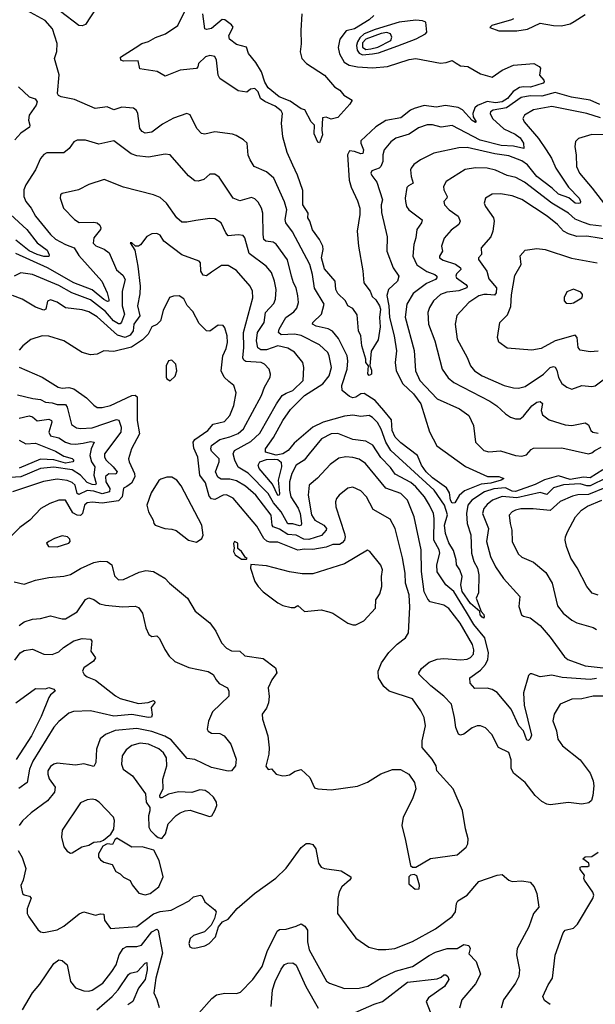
# Model space of a CAD drawing. Extents: x 1552033 to 1694788, y 811965 to 917215.
# Tile 194 of 256: x 1577069 to 1580537, y 868148 to 874080. Entities that reach past the tile are written whole.
import ezdxf

# ---------------------------------------------------------------- set-up
doc = ezdxf.new("R2010")
doc.units = 0

msp = doc.modelspace()

# ---------------------------------------------------------------- linework, layer by layer
at = {"layer": '0CON20XD'}
for points in [[(1580565, 873567.9), (1580505, 873595.4), (1580393.1, 873613.1), (1580295, 873641.7), (1580215, 873619.5), (1580145, 873621.5), (1580089.9, 873610.1), (1580002.3, 873547.7), (1579922.5, 873535), (1579906.2, 873525), (1579903.3, 873515), (1579916.6, 873485), (1579985, 873421.4), (1580055, 873390.4), (1580085, 873367.4), (1580104.2, 873335), (1580105.5, 873304.5), (1580045, 873317.2), (1579970.7, 873320.7), (1579844.1, 873354.1), (1579675, 873442.3), (1579608.1, 873431.9), (1579555, 873446.2), (1579524.1, 873445.9), (1579471.2, 873428.8), (1579415, 873389.1), (1579335, 873365.4), (1579305, 873343.5), (1579264, 873295), (1579255.9, 873265), (1579255.9, 873225), (1579245.3, 873194.7), (1579234.7, 873185.3), (1579190, 873170), (1579184.4, 873155), (1579190.4, 873140.4), (1579220.1, 873100.1), (1579255.3, 872995), (1579246.2, 872965), (1579248.7, 872918.7), (1579282.4, 872772.4), (1579281.8, 872685), (1579319.2, 872585), (1579352.5, 872535), (1579344.5, 872505), (1579290, 872455), (1579281.1, 872418.9), (1579292.4, 872355), (1579296, 872285), (1579325.7, 872175), (1579339.5, 872085), (1579331.1, 872015), (1579336.2, 871965), (1579376.8, 871885), (1579441.1, 871825), (1579485.3, 871765), (1579537.4, 871597.4), (1579583.1, 871513.1), (1579755, 871387.5), (1579887.7, 871327.7), (1579955, 871327.7), (1579985.8, 871315), (1579970.6, 871305), (1579906.7, 871286.7), (1579848.3, 871281.7), (1579748.6, 871241.3), (1579716.3, 871213.7), (1579691, 871169), (1579675, 871166.7), (1579664.5, 871185), (1579658.2, 871228.2), (1579639.5, 871259.5), (1579555, 871320), (1579518.3, 871355), (1579489.3, 871395), (1579464.8, 871454.8), (1579365, 871530), (1579332, 871565), (1579313.5, 871605), (1579308, 871668), (1579263.1, 871725), (1579210.8, 871785), (1579145, 871828.5), (1579125, 871825.4), (1579095, 871804.7), (1579075, 871801.2), (1579055, 871809.6), (1579012.3, 871845), (1579010.4, 871875), (1579042.2, 871975), (1579045.6, 872024.4), (1579041, 872055), (1578989.6, 872159.6), (1578952.8, 872202.8), (1578928.1, 872218.1), (1578855, 872233.2), (1578833.1, 872245), (1578834.4, 872255), (1578887.6, 872305), (1578902.7, 872365), (1578845, 872462), (1578833.3, 872545), (1578817.8, 872605), (1578712.3, 872802.3), (1578671.8, 872855), (1578668.5, 872875), (1578678, 872935), (1578665, 872981.4), (1578599.2, 873125), (1578555, 873162.7), (1578482.5, 873195), (1578456.7, 873235), (1578445.9, 873264.1), (1578438.6, 873335), (1578417.5, 873355), (1578372.1, 873382.1), (1578350.2, 873390.2), (1578245, 873404.5), (1578185, 873390.4), (1578165, 873393.5), (1578135.6, 873425), (1578095.6, 873505.6), (1578075, 873514), (1577995, 873485.5), (1577930.2, 873449.8), (1577865, 873402.9), (1577825, 873396.2), (1577805.9, 873405.9), (1577793.6, 873423.6), (1577780, 873515), (1577771.7, 873531.7), (1577755, 873545.8), (1577685, 873552.8), (1577635, 873537.5), (1577595, 873555.6), (1577523.7, 873543.7), (1577399.5, 873599.5), (1577318, 873615), (1577302.9, 873622.9), (1577296.5, 873635), (1577306.5, 873746.5), (1577277.5, 873845), (1577293, 873887), (1577294.4, 873935.6), (1577266.9, 874025), (1577222.7, 874075), (1577112.7, 874135)], [(1577530.3, 874149.7), (1577465, 874051.1), (1577445, 874042), (1577424.7, 874044.7), (1577315, 874129.6)], [(1579202.5, 874105), (1579175, 874079.4), (1579086.7, 874025), (1579035, 874012), (1578998, 873962), (1578987.2, 873912.8), (1578994.8, 873874.8), (1579024.5, 873824.5), (1579054.3, 873805), (1579105, 873795.7), (1579195, 873789.8), (1579285, 873798.1), (1579415, 873839.6), (1579456.2, 873846.2), (1579605, 873818.2), (1579639.2, 873820.8), (1579675, 873832.9), (1579697.8, 873817.8), (1579725, 873801.4), (1579768.1, 873798.1), (1579845, 873753.2), (1579915, 873734.3), (1579975, 873776.1), (1580045, 873806.5), (1580165.6, 873815.6), (1580198.3, 873798.3), (1580207, 873787), (1580200, 873745), (1580227.3, 873715), (1580229.2, 873705), (1580222.9, 873697.1), (1580147.4, 873672.6), (1580105, 873675.9), (1580079.5, 873670.5), (1580042.6, 873647.4), (1580008.1, 873605), (1579976.4, 873585), (1579935, 873578.9), (1579885, 873586.8), (1579827.1, 873562.9), (1579811.9, 873548.1), (1579799.2, 873515), (1579801.4, 873495), (1579818.6, 873465), (1579815, 873460.8), (1579795, 873473.1), (1579736.7, 873536.7), (1579710.2, 873550.2), (1579635, 873563.6), (1579577.1, 873552.9), (1579505, 873562.5), (1579445.2, 873544.8), (1579423.3, 873535), (1579365, 873489.1), (1579275, 873472.7), (1579215.3, 873434.7), (1579125, 873349.2), (1579123.2, 873335), (1579140, 873295), (1579135.6, 873274.4), (1579125, 873271.6), (1579085.5, 873285.5), (1579055, 873288.8), (1579043.7, 873266.3), (1579053.3, 873113.3), (1579065, 873070), (1579105, 872988), (1579118.5, 872945), (1579117.9, 872905), (1579101.8, 872805), (1579110, 872715), (1579136.9, 872566.9), (1579141.5, 872495), (1579180, 872445), (1579192.8, 872412.8), (1579215, 872392), (1579237.3, 872355), (1579242.4, 872335), (1579237.6, 872285), (1579241.1, 872228.9), (1579229.3, 872150.7), (1579187, 872083), (1579178.8, 871995), (1579189.1, 871969.1), (1579188.2, 871945), (1579175, 871935.6), (1579165.4, 871945.4), (1579170, 871995), (1579153.8, 872015), (1579153.5, 872035), (1579129.6, 872115), (1579124.3, 872175), (1579110.4, 872205), (1579101.6, 872301.6), (1579075, 872340), (1579046.2, 872356.2), (1579031.4, 872385), (1578985, 872431), (1578974.5, 872455), (1578969.4, 872505), (1578905, 872579.4), (1578887.7, 872645), (1578897.7, 872695), (1578895, 872714.3), (1578875, 872756.2), (1578832.8, 872812.8), (1578817.5, 872865), (1578805.3, 872885), (1578807.8, 872915), (1578775.6, 872965), (1578775, 873051.2), (1578743.3, 873143.3), (1578713.5, 873203.5), (1578679.4, 873279.4), (1578653.6, 873373.6), (1578647.1, 873457.1), (1578651.3, 873515), (1578645, 873531.5), (1578609, 873559), (1578545, 873586.2), (1578519.2, 873605), (1578505.4, 873645.4), (1578485, 873666), (1578458.8, 873661.2), (1578436.7, 873643.3), (1578385, 873650), (1578275.5, 873725.5), (1578264.4, 873744.4), (1578255.5, 873835.5), (1578245, 873858), (1578215, 873864.4), (1578187.5, 873855), (1578145.7, 873815), (1578142.5, 873795), (1578134.4, 873785.6), (1578035.3, 873774.7), (1577945, 873740), (1577896.8, 873766.8), (1577793.5, 873783.5), (1577782.5, 873832.5), (1577695, 873830), (1577677.5, 873835), (1577677, 873853), (1577765, 873909.2), (1577804, 873936), (1577845, 873947.9), (1577887.9, 873972.1), (1577948.1, 873995), (1578021.7, 874045), (1578075.1, 874155)], [(1578769.2, 874115), (1578762.1, 874015), (1578765.7, 873935), (1578758.6, 873885), (1578769.2, 873845), (1578796.2, 873815), (1578906.2, 873745), (1578965.8, 873675.8), (1578997.5, 873655), (1579022.5, 873625), (1579071.2, 873595), (1579058.6, 873571.4), (1578985, 873490.8), (1578945, 873481.2), (1578915, 873492.5), (1578892.5, 873487.5), (1578888.5, 873415), (1578893.6, 873385), (1578875, 873338.6), (1578865, 873340.8), (1578842.1, 873392.1), (1578844.7, 873445), (1578825, 873463.3), (1578786.6, 873536.6), (1578765, 873542.5), (1578698.2, 873588.2), (1578633, 873615), (1578565, 873669.8), (1578545, 873703.6), (1578526.1, 873766.1), (1578492.4, 873822.4), (1578447.6, 873875), (1578435, 873914.4), (1578375, 873930.6), (1578333, 873963), (1578328.5, 873985), (1578354.8, 874034.8), (1578345, 874049.6), (1578305, 874078.4), (1578288.5, 874081.5), (1578225, 874026.7), (1578195, 874020.8), (1578184.4, 874024.4), (1578172.7, 874115)], [(1580043.6, 874085), (1580031.3, 874078.7), (1579913.1, 874045), (1579901.9, 874031.9), (1579955, 874011.8), (1580065, 874012.9), (1580128, 874022), (1580205, 874059.4), (1580285, 874044.3), (1580333, 874043), (1580385, 874054.5), (1580410.4, 874069.6), (1580475, 874111.5)], [(1579135, 873868.5), (1579195, 873873.9), (1579229.7, 873880.3), (1579348, 873922), (1579456.7, 873965), (1579514.5, 873995), (1579521.1, 874005), (1579515.5, 874065), (1579495, 874072.9), (1579455, 874076.2), (1579355.2, 874065.2), (1579209.6, 874020.4), (1579145, 873993.5), (1579119.1, 873970.9), (1579103.7, 873946.3), (1579098.1, 873925), (1579101.1, 873895), (1579115, 873877.1), (1579135, 873868.5)], [(1579155, 873900.1), (1579185, 873903.6), (1579227.6, 873915), (1579304.1, 873955), (1579311.2, 873975), (1579302.2, 873995), (1579281.8, 874001.7), (1579247.1, 873997.1), (1579155, 873962), (1579135, 873940.4), (1579133.9, 873913.9), (1579155, 873900.1)], [(1577062.5, 873675), (1577125, 873615.8), (1577162.3, 873602.3), (1577174.4, 873585), (1577167.5, 873565), (1577125.6, 873505), (1577121.1, 873475), (1577130.5, 873445), (1577128.3, 873431.7), (1577075, 873396.7), (1577040, 873355)], [(1580568, 873488), (1580485.3, 873514.7), (1580275, 873555.7), (1580165, 873536.5), (1580110, 873505), (1580099.5, 873485), (1580108.2, 873465), (1580193.9, 873363.9), (1580241.4, 873295), (1580272.5, 873245), (1580299.7, 873185), (1580375, 873070), (1580438.8, 873005), (1580447.1, 872985), (1580445.6, 872975), (1580438.5, 872971.5), (1580415, 872974.8), (1580376.9, 873006.9), (1580315, 873028.7), (1580277.4, 873065), (1580185, 873135.9), (1580127.6, 873205), (1580095, 873230), (1580015, 873260), (1579930.8, 873270.8), (1579765, 873310), (1579715, 873307.3), (1579564.7, 873275.3), (1579484, 873235), (1579443, 873207), (1579427.1, 873185), (1579422.5, 873175), (1579426.9, 873135), (1579440, 873095), (1579410.4, 873079.6), (1579401.4, 873068.6), (1579391.1, 873005), (1579393.3, 872985), (1579400, 872955), (1579413.3, 872935), (1579494.3, 872874.3), (1579488.9, 872855), (1579460.9, 872815), (1579456.5, 872765), (1579443.9, 872725), (1579438, 872655), (1579462.5, 872602.5), (1579522.8, 872562.8), (1579570.6, 872545), (1579581.8, 872535), (1579582.7, 872525), (1579574.2, 872515), (1579520.2, 872489.8), (1579440.4, 872429.6), (1579401.6, 872365), (1579391.9, 872288.1), (1579445.7, 872085.8), (1579453.1, 871965), (1579479.7, 871905), (1579584.8, 871794.8), (1579718, 871735), (1579774.2, 871695), (1579803.1, 871635), (1579816, 871535), (1579866, 871485), (1579895, 871475.5), (1579965, 871482.7), (1580056.2, 871455), (1580095, 871450.4), (1580122.2, 871457.8), (1580149.8, 871490.2), (1580165, 871497.3), (1580335, 871500.6), (1580495, 871464.1), (1580515, 871469.3), (1580534.6, 871485), (1580573.1, 871505)], [(1579246.4, 871613.6), (1579225, 871653.8), (1579195, 871683.9), (1579175, 871694.1), (1579125, 871690), (1579076.8, 871696.8), (1579025, 871691.4), (1578896.9, 871655), (1578835, 871625.5), (1578722.3, 871527.7), (1578686.2, 871483.8), (1578655.1, 871464.9), (1578615, 871455.5), (1578550, 871475), (1578548.9, 871495), (1578597.1, 871562.9), (1578654.1, 871665.9), (1578699.6, 871730.4), (1578785, 871815.7), (1578895, 871885.3), (1578933.6, 871935), (1578947.5, 871985), (1578933.8, 872055), (1578925, 872075.5), (1578875, 872120.8), (1578765, 872177.6), (1578725.2, 872185.2), (1578645, 872181.4), (1578628.2, 872195), (1578632, 872215), (1578673.2, 872285), (1578721.2, 872318.8), (1578739, 872341), (1578749.6, 872375), (1578745.3, 872415), (1578735, 872464.2), (1578717.7, 872495), (1578705.6, 872535), (1578681.9, 872631.9), (1578615, 872727.7), (1578595, 872739.7), (1578551.2, 872745), (1578540.4, 872755), (1578535.3, 872785), (1578534.7, 872914.7), (1578526.2, 872945), (1578505, 872980.8), (1578485, 873000.6), (1578465, 873007.8), (1578395, 872989.1), (1578355, 873003.5), (1578270.3, 873130.3), (1578245, 873148), (1578215, 873148), (1578177.5, 873117.5), (1578145, 873106), (1578125, 873108), (1578085, 873138), (1577974.5, 873264.5), (1577945, 873270), (1577845, 873250.8), (1577775, 873258.8), (1577741.3, 873271.3), (1577635, 873348.9), (1577545, 873330.5), (1577465, 873353.8), (1577415.7, 873354.3), (1577395.8, 873344.2), (1577366.6, 873303.4), (1577335, 873278), (1577232.1, 873277.9), (1577213.4, 873266.6), (1577195, 873243.3), (1577164.2, 873175), (1577106.2, 873083.8), (1577094.5, 873055), (1577092.9, 873015), (1577105.4, 872985), (1577138.5, 872945), (1577163.2, 872895), (1577254, 872785), (1577285, 872756.7), (1577345.7, 872725), (1577397.3, 872705), (1577425, 872658.5), (1577563.4, 872505), (1577595.7, 872435), (1577605.7, 872394.2), (1577605.7, 872384.3), (1577598.4, 872381.6), (1577575, 872393.2), (1577505, 872451.9), (1577394, 872494), (1577235.4, 872585.4), (1577045, 872671.9)], [(1580614.6, 873385.4), (1580515, 873388.2), (1580435.5, 873364.5), (1580417.5, 873345), (1580413.4, 873316.6), (1580422.6, 873262.6), (1580424.6, 873195.4), (1580440.7, 873155), (1580518.4, 873065), (1580640.8, 872905)], [(1580575, 872834.8), (1580505, 872844.6), (1580465, 872857.9), (1580415, 872878.3), (1580374.7, 872915), (1580275.1, 872975.1), (1580111.1, 873101.1), (1580059, 873129), (1580005, 873140.6), (1579935, 873173.1), (1579885, 873184.7), (1579815, 873188), (1579753.4, 873176.6), (1579638, 873105), (1579621.5, 873075), (1579624.5, 873055), (1579644.5, 873015), (1579642.9, 873005), (1579624.4, 872985), (1579628.1, 872965), (1579655.6, 872935), (1579711.5, 872895), (1579723.4, 872866.6), (1579714.3, 872845), (1579667.6, 872812.4), (1579626.7, 872763.3), (1579610, 872715), (1579617.1, 872685), (1579598.2, 872655), (1579598.9, 872645), (1579620.9, 872630.9), (1579695, 872607), (1579724.5, 872585), (1579727.5, 872575), (1579700.6, 872549.4), (1579696.1, 872535), (1579701.1, 872525), (1579757.3, 872485), (1579765.5, 872475), (1579763.3, 872465), (1579714.1, 872445.9), (1579642.4, 872437.6), (1579605, 872424.6), (1579562.3, 872385), (1579537.9, 872345), (1579528.2, 872315), (1579532.5, 872245), (1579570.4, 872145), (1579614, 871974), (1579651.2, 871921.2), (1579685, 871892.9), (1579902.4, 871782.4), (1579944.1, 871754.1), (1579995, 871704.3), (1580025, 871685.7), (1580055.6, 871675.6), (1580085, 871675.6), (1580105, 871690.5), (1580155, 871752.9), (1580185, 871775.4), (1580205, 871780), (1580218.3, 871768.3), (1580210, 871725), (1580219.3, 871699.3), (1580258.9, 871668.9), (1580291.9, 871658.1)], [(1580545, 870110.8), (1580505, 870104.2), (1580337.5, 870117.5), (1580275, 870131.4), (1580205, 870120.5), (1580155, 870137.9), (1580145, 870138.1), (1580135, 870128.8), (1580103.4, 870025), (1580109.2, 869949.2), (1580151.7, 869768.3), (1580145, 869746.7), (1580135, 869737.5), (1580125, 869740), (1580104.4, 869795), (1580076.6, 869825), (1580030.7, 869925), (1579946.3, 870026.3), (1579915, 870044.5), (1579885, 870052.5), (1579811.1, 870051.1), (1579782.4, 870082.4), (1579781.1, 870115), (1579845, 870161.3), (1579875.3, 870195), (1579889.8, 870225), (1579892.5, 870265), (1579871, 870355), (1579804.1, 870435), (1579760.7, 870510.7), (1579685, 870634.1), (1579637.3, 870675), (1579585, 870752.5), (1579582.1, 870795), (1579599.8, 870865), (1579596.1, 870885), (1579564, 870945), (1579565.7, 871075), (1579561.1, 871105), (1579538.8, 871155), (1579507.1, 871205), (1579454.8, 871265), (1579425, 871290.9), (1579331, 871341), (1579302.6, 871382.6), (1579245, 871442), (1579195.5, 871515.5), (1579155, 871540), (1579075, 871550.5), (1578985, 871587.3), (1578945, 871585.3), (1578887.3, 871555), (1578813.8, 871465), (1578782.5, 871425), (1578734.1, 871395.9), (1578708.5, 871345), (1578694.8, 871295), (1578694.5, 871245.5), (1578701.9, 871205), (1578746.8, 871136.8), (1578758.2, 871105), (1578766, 871044), (1578764.4, 871035), (1578755, 871030), (1578715, 871042.8), (1578685, 871042.6), (1578644.2, 871115), (1578598.9, 871168.9), (1578565, 871225.2), (1578445, 871347.6), (1578384.4, 871384.4), (1578365, 871425.7), (1578354.7, 871465), (1578363.4, 871485), (1578462.4, 871537.6), (1578515, 871589.3), (1578615.9, 871765), (1578650.7, 871815), (1578675, 871830.2), (1578715.3, 871845), (1578776.2, 871905), (1578781.2, 871985), (1578775.3, 872015.3), (1578725, 872077.3), (1578685, 872101.3), (1578625, 872114.3), (1578555, 872091.5), (1578520.8, 872090.8), (1578503.4, 872103.4), (1578494.8, 872144.8), (1578501.9, 872195), (1578541.2, 872255), (1578550.7, 872315), (1578599.6, 872370.4), (1578609.2, 872395), (1578613.1, 872455), (1578603.3, 872505), (1578585, 872555.7), (1578554.7, 872594.7), (1578451.3, 872671.3), (1578425.5, 872765), (1578415, 872780), (1578385, 872783.6), (1578325, 872777.1), (1578310.5, 872795), (1578283.5, 872855), (1578245, 872879.1), (1578215, 872882.3), (1578129.8, 872870.2), (1578075, 872859.5), (1578045, 872860.5), (1578015, 872885.6), (1577953.3, 872975), (1577915, 873008.6), (1577874.4, 873024.4), (1577695, 873070), (1577577.6, 873117.6), (1577485, 873087.5), (1577423.8, 873055), (1577325, 873033.1), (1577315.4, 873024.6), (1577312.7, 873005), (1577332.7, 872945), (1577399.5, 872875), (1577427.5, 872857.5), (1577515, 872860.7), (1577535, 872855.3), (1577551.9, 872841.9), (1577558.1, 872825), (1577555.3, 872815), (1577515.9, 872765), (1577512.3, 872732.3), (1577526.8, 872716.7), (1577578, 872698), (1577607.7, 872675), (1577652.5, 872572.5), (1577689.3, 872540.7), (1577704.2, 872515), (1577686.3, 872445), (1577685.2, 872355), (1577700.2, 872305), (1577682.9, 872257.1), (1577675, 872247.4), (1577665, 872246.7), (1577633.1, 872265), (1577585, 872320.8), (1577495, 872392.3), (1577383.1, 872433.1), (1577305, 872478.1), (1577145, 872545.2), (1577075, 872555.4), (1577035, 872534.4)], [(1580635, 872751.7), (1580485, 872776), (1580425, 872773.3), (1580375, 872789.6), (1580344.5, 872805), (1580309.1, 872845), (1580245.9, 872895), (1580095, 872997.1), (1580035, 873019.2), (1579965, 873030), (1579915, 873027.5), (1579876.2, 873005), (1579868, 872975), (1579875.8, 872955), (1579924.5, 872885), (1579927.5, 872865), (1579920, 872805), (1579907.7, 872772.3), (1579848.6, 872705), (1579851.9, 872665), (1579832.5, 872645), (1579833.1, 872635), (1579883.2, 872565), (1579895, 872519.4), (1579941.6, 872465), (1579939.3, 872435), (1579929.9, 872420.1), (1579885, 872424.4), (1579865, 872424.8), (1579834.4, 872415), (1579775, 872376.5), (1579703.3, 872296.7), (1579692.1, 872245), (1579704.1, 872154.1), (1579765.5, 872045), (1579784.5, 871995), (1579809.4, 871965), (1579855, 871933.9), (1579988.8, 871875), (1580045, 871860.9), (1580075, 871860.5), (1580115, 871869.4), (1580225, 871943.8), (1580265, 871983.6), (1580285, 871991.1), (1580295, 871985.7), (1580305, 871967.5), (1580315, 871924.2), (1580335, 871886.9), (1580365, 871865.7), (1580395, 871854.2), (1580455, 871875.8), (1580515, 871868.9), (1580536.9, 871873.1), (1580625, 871939.6)], [(1577012.5, 872905), (1577111.2, 872815), (1577175, 872736.2), (1577235, 872691.8), (1577247.2, 872662.8), (1577245, 872653.9), (1577215, 872653.2), (1577173.3, 872665), (1577125, 872686.7), (1577045, 872750.5)], [(1580615, 870003.4), (1580525, 870003.6), (1580455, 869988.9), (1580395, 869985.6), (1580324.2, 869955), (1580288.6, 869895), (1580281.9, 869855), (1580303.1, 869795), (1580311.5, 869745), (1580339.4, 869705), (1580445, 869620.6), (1580505, 869540), (1580524.6, 869494.6), (1580528.5, 869465), (1580522, 869405), (1580513.8, 869375), (1580498.6, 869361.4), (1580455, 869354.3), (1580375.5, 869364.5), (1580265, 869350.4), (1580245, 869352.9), (1580215, 869370), (1580174.5, 869405), (1580114.5, 869485), (1580045, 869539.4), (1580030.6, 869570.6), (1580030.9, 869620.9), (1580016.2, 869665), (1579954.4, 869694.4), (1579913.2, 869773.2), (1579875, 869813.3), (1579846, 869826), (1579825, 869825.8), (1579795, 869812.5), (1579745, 869774.4), (1579725, 869769.4), (1579712.9, 869775), (1579696, 869816), (1579689.2, 869875), (1579669.6, 869955), (1579625, 870004.6), (1579545, 870066.2), (1579475.6, 870135), (1579474.6, 870145), (1579489, 870171), (1579535, 870208.2), (1579585, 870226.6), (1579625, 870230.4), (1579727.3, 870222.7), (1579765, 870226.9), (1579785, 870236.4), (1579803.1, 870256.9), (1579805, 870282.5), (1579796.8, 870315), (1579723.3, 870443.3), (1579655, 870532.1), (1579625, 870552.2), (1579542.6, 870572.6), (1579528.1, 870588.1), (1579505, 870633.1), (1579489.6, 870755), (1579487.4, 870885), (1579445.3, 871085), (1579405, 871184.4), (1579365, 871225.3), (1579275, 871257.7), (1579152.7, 871405), (1579115, 871431.5), (1579075, 871442.5), (1579033.3, 871446.7), (1578991.2, 871438.8), (1578939.5, 871400.5), (1578863.3, 871316.7), (1578812.9, 871275), (1578807.5, 871215), (1578827, 871097), (1578846.7, 871065), (1578902.1, 871035), (1578917.5, 871015), (1578916.2, 871005), (1578886.9, 870973.1), (1578811.8, 870948.2), (1578780.6, 870950.6), (1578735, 870973.9), (1578685, 870977.7), (1578635, 871010.3), (1578595, 871024.8), (1578589, 871035), (1578583.2, 871095), (1578490.8, 871215), (1578428.9, 871268.9), (1578375, 871301.3), (1578335, 871312.4), (1578282.4, 871312.4), (1578263.5, 871323.5), (1578249.4, 871355), (1578265, 871400), (1578271.3, 871415), (1578269.7, 871435), (1578225, 871481.1), (1578220.7, 871495), (1578225.3, 871514.7), (1578275, 871550.6), (1578335, 871565.7), (1578385, 871586.5), (1578418, 871615), (1578525.3, 871815), (1578544.3, 871865.7), (1578577.5, 871925), (1578580, 871945), (1578572.2, 871975), (1578544.2, 872005), (1578523.4, 872013.4), (1578431.2, 872021.2), (1578418.9, 872028.9), (1578413.3, 872043.3), (1578420, 872105), (1578417.3, 872195), (1578473.9, 872403.9), (1578471.2, 872445), (1578457.3, 872475), (1578375, 872568.5), (1578325, 872599.1), (1578285, 872597.9), (1578225, 872557.9), (1578195, 872536.9), (1578175, 872540.8), (1578159.5, 872565), (1578158.9, 872615), (1578150.8, 872625), (1578045, 872662.1), (1577937.1, 872745), (1577915, 872780.8), (1577895, 872790.8), (1577865, 872789.2), (1577835, 872774), (1577796.8, 872723.2), (1577785, 872716.2), (1577766.1, 872716.1), (1577745, 872736.2), (1577733.9, 872736.1), (1577761.9, 872691.9), (1577780.8, 872595), (1577794.1, 872475), (1577792.4, 872427.6), (1577779.4, 872355), (1577793.2, 872295), (1577755.7, 872245), (1577753.4, 872205), (1577735, 872179.4), (1577705, 872165.8), (1577659, 872179), (1577535, 872289.8), (1577485, 872319.3), (1577445, 872331.6), (1577345.5, 872344.5), (1577295, 872378.2), (1577255, 872392.2), (1577236.8, 872383.2), (1577226, 872335), (1577215, 872330), (1577165, 872347.3), (1577084.4, 872395), (1577025, 872417.8)], [(1580555, 872082.2), (1580505, 872078.9), (1580445, 872089.2), (1580433.1, 872105), (1580428.1, 872165), (1580415, 872179.2), (1580295.8, 872145), (1580210.6, 872099.4), (1580155, 872088.5), (1580005, 872100), (1579956.6, 872136.6), (1579946.9, 872165), (1579960.8, 872255), (1580008, 872302), (1580028.2, 872351.8), (1580032.4, 872422.4), (1580052.5, 872537.5), (1580091.2, 872605), (1580085, 872656.2), (1580115, 872690.8), (1580185, 872700.8), (1580234.2, 872695.8), (1580393.7, 872643.7), (1580548.8, 872615)], [(1580385, 872368.8), (1580405, 872374), (1580455, 872403.3), (1580460, 872415), (1580460, 872425), (1580448.8, 872438.8), (1580405, 872455.8), (1580365, 872440), (1580348.8, 872405), (1580350, 872385), (1580361.7, 872371.7), (1580385, 872368.8)], [(1579455, 868973.3), (1579544.3, 869025.7), (1579705, 869048), (1579758.8, 869095), (1579768, 869115), (1579770, 869145), (1579754, 869205), (1579736.2, 869315), (1579680, 869445), (1579582.5, 869555), (1579577.5, 869585), (1579554, 869625), (1579493.3, 869695), (1579494.3, 869735), (1579514.5, 869825), (1579506.2, 869875), (1579486.2, 869915), (1579435, 869988.5), (1579294.2, 870035), (1579263, 870063), (1579230, 870115), (1579228.5, 870155), (1579248.1, 870205), (1579292.8, 870267.2), (1579343.4, 870316.6), (1579392.5, 870355), (1579410.8, 870385), (1579418.8, 870541.2), (1579416.3, 870615), (1579392.8, 870685), (1579391.6, 870745), (1579375, 870836.7), (1579330.7, 871015), (1579301.5, 871071.5), (1579198.3, 871128.3), (1579157.9, 871205), (1579125, 871240.5), (1579075, 871263.1), (1579045, 871257.5), (1578992.9, 871215), (1578977.1, 871195), (1578970.6, 871175), (1578973.1, 871145), (1579026.1, 870985), (1579030.4, 870965), (1579026.5, 870945), (1579012.4, 870927.6), (1578995, 870918.5), (1578955, 870918.3), (1578915, 870901.5), (1578835, 870887.9), (1578785, 870889.8), (1578745, 870882.9), (1578625, 870932.4), (1578575, 870931.4), (1578557, 870937), (1578539.2, 870955), (1578498.3, 871028.3), (1578355, 871196.2), (1578315, 871217.3), (1578295, 871215.3), (1578245, 871189.4), (1578225, 871193.4), (1578209.7, 871209.7), (1578189.2, 871289.2), (1578153.3, 871335), (1578141.2, 871445), (1578118.9, 871498.9), (1578113.4, 871535), (1578125, 871551.2), (1578202.2, 871605), (1578235, 871642.7), (1578301.9, 871658.1), (1578335.2, 871694.8), (1578359.6, 871755), (1578372.4, 871832.4), (1578358.1, 871875), (1578328.9, 871898.9), (1578300, 871925), (1578282.2, 871965), (1578291.9, 872055), (1578312.1, 872097.9), (1578320, 872135), (1578318.1, 872175), (1578305, 872222.5), (1578295, 872236.7), (1578265, 872240), (1578215, 872203.8), (1578195, 872206), (1578149.4, 872249.4), (1578112.4, 872322.4), (1578078, 872358), (1578058.3, 872398.3), (1578030, 872415), (1577995, 872413.5), (1577970.8, 872405), (1577932.9, 872327.1), (1577918.1, 872265), (1577895, 872243.1), (1577865, 872230), (1577842, 872185), (1577809.7, 872150.3), (1577742.6, 872107.4), (1577635, 872081.2), (1577575, 872084), (1577535.7, 872064.3), (1577495, 872061.1), (1577445, 872075.4), (1577335.2, 872145.2), (1577245, 872173.3), (1577205, 872174.4), (1577135, 872152.9), (1577087.5, 872115), (1577065, 872088)], [(1577065.5, 871985.5), (1577205, 871926.4), (1577301.2, 871865), (1577325, 871860), (1577365, 871864.1), (1577395.2, 871855.2), (1577471.9, 871801.9), (1577515, 871756.4), (1577535, 871743.9), (1577565, 871743.2), (1577615, 871755.3), (1577745, 871814.7), (1577765, 871817.5), (1577776.9, 871806.9), (1577776.7, 871665), (1577791.1, 871585), (1577743.2, 871495), (1577724.6, 871435), (1577727.7, 871415), (1577760.7, 871345), (1577762, 871325), (1577742.1, 871287.9), (1577715, 871267.7), (1577693.5, 871256.5), (1577685.7, 871205), (1577665, 871180), (1577565, 871167.5), (1577505, 871173.8), (1577475, 871169.2), (1577459.8, 871155), (1577446.5, 871105), (1577435, 871092.9), (1577415, 871094.1), (1577389.6, 871109.6), (1577345, 871184.5), (1577304.7, 871185.3), (1577250, 871165), (1577196, 871134), (1577130.4, 871065), (1577070.4, 871019.6), (1577013.1, 870965)], [(1577975, 871904.2), (1578005, 871932), (1578016.5, 871965), (1578008.6, 872005), (1577985, 872028.8), (1577965, 872023.8), (1577952.1, 871995), (1577951.8, 871925), (1577956, 871915), (1577975, 871904.2)], [(1577055, 871819.3), (1577147.9, 871797.9), (1577195, 871792.3), (1577225, 871776.3), (1577265, 871771.9), (1577295, 871761.3), (1577345, 871760.7), (1577354.8, 871744.8), (1577381.6, 871641.6), (1577410.5, 871620.5), (1577435, 871615.9), (1577505, 871620.4), (1577651.5, 871671.5), (1577666, 871666), (1577679.4, 871625), (1577677.2, 871595), (1577579.7, 871465), (1577579.7, 871445), (1577589.5, 871425), (1577632.9, 871385), (1577655.3, 871355), (1577647.5, 871342.5), (1577605, 871342.8), (1577585, 871328.1), (1577588.6, 871295), (1577611.4, 871255), (1577609.7, 871235), (1577565, 871223.6), (1577515, 871238.8), (1577475, 871243), (1577425, 871218.6), (1577415, 871225.8), (1577403.2, 871275), (1577385, 871291), (1577355, 871304.3), (1577295, 871311.4), (1577212.1, 871297.9), (1577025, 871234.6)], [(1577065, 871679.6), (1577125, 871693.3), (1577145, 871687.1), (1577175, 871662.5), (1577245, 871673.8), (1577259.5, 871665), (1577261.8, 871655), (1577243.4, 871595), (1577253.4, 871573.4), (1577305, 871560.2), (1577345, 871534.8), (1577375.2, 871525.2), (1577405, 871521.9), (1577451.2, 871528.8), (1577495, 871539.2), (1577518.2, 871535), (1577498.6, 871495), (1577490.5, 871455), (1577500.7, 871415), (1577521.4, 871385), (1577516, 871335), (1577530, 871285), (1577525, 871278.2), (1577505, 871278.5), (1577475, 871291), (1577435.6, 871335), (1577385, 871367), (1577275, 871384.5), (1577195, 871376.6), (1577075, 871325.4), (1576945, 871317.1)], [(1580291.9, 871658.1), (1580355, 871639.4), (1580395, 871634.3), (1580475, 871650.5), (1580495, 871638.6), (1580510, 871605), (1580522.5, 871595), (1580555, 871588.5)], [(1580582.4, 871367.6), (1580505, 871318.9), (1580465, 871323.9), (1580385, 871310.4), (1580315, 871330.7), (1580231.6, 871308.4), (1580175, 871280.3), (1580056.9, 871236.9), (1580035, 871239.2), (1579995, 871260.2), (1579925, 871253.1), (1579868.8, 871235), (1579793.2, 871185), (1579769.5, 871155), (1579761.6, 871105), (1579765.7, 871045), (1579786, 870976), (1579790.8, 870865), (1579805.9, 870815.9), (1579826.5, 870775), (1579834.3, 870735), (1579833.6, 870626.4), (1579820, 870595), (1579848.8, 870515), (1579865, 870495.8), (1579867.9, 870482.1), (1579865, 870473.3), (1579855, 870480.6), (1579844.1, 870495), (1579841.2, 870515), (1579785, 870562.9), (1579735, 870635.7), (1579726.2, 870675), (1579734.7, 870725), (1579720.2, 870765), (1579700.2, 870795), (1579698.4, 870825), (1579681.8, 870881.8), (1579655, 870927.5), (1579634.5, 870984.5), (1579628.9, 871035), (1579646.6, 871096.6), (1579629.1, 871155), (1579566.1, 871245), (1579305, 871483.7), (1579275, 871534.6), (1579246.4, 871613.6)], [(1577065, 871545.9), (1577105, 871525.3), (1577165, 871527.6), (1577285, 871480.5), (1577335, 871451), (1577385, 871436.7), (1577394.4, 871425), (1577388.8, 871415), (1577345, 871408.4), (1577275, 871428.9), (1577195, 871432.6), (1577065, 871378.7)], [(1578625, 871212.7), (1578591.5, 871281.5), (1578511.2, 871375), (1578505, 871396.7), (1578516.2, 871415), (1578555, 871430.7), (1578605, 871432.7), (1578625, 871430.2), (1578644.8, 871414.8), (1578646.7, 871385), (1578625.6, 871305), (1578633.8, 871225), (1578632, 871215), (1578625, 871212.7)], [(1578135, 870932), (1578166.7, 870955), (1578173.3, 870975), (1578166, 871035), (1578041.2, 871271.2), (1578015, 871305.8), (1577985, 871324.2), (1577955, 871324.2), (1577918.7, 871311.3), (1577907.5, 871302.5), (1577861.7, 871228.3), (1577835.8, 871155), (1577844, 871115), (1577872.5, 871065), (1577876.7, 871045), (1577885, 871033.8), (1577942.5, 871015), (1577985, 871011.2), (1578011.9, 871001.9), (1578085, 870944.3), (1578135, 870932)], [(1580605, 871319.6), (1580505, 871271.2), (1580485, 871270.4), (1580445, 871282.6), (1580345, 871276.6), (1580285, 871258.9), (1580245, 871218.8), (1580205, 871231.5), (1580065, 871198.8), (1579975, 871208), (1579917.7, 871185), (1579885, 871158.7), (1579864.7, 871135), (1579857.1, 871105), (1579893.5, 871015), (1579881.3, 870935), (1579905.3, 870845), (1579935, 870783.5), (1579983.8, 870713.8), (1580082.2, 870605), (1580076.7, 870545), (1580092.2, 870495), (1580105, 870485.6), (1580145, 870476.7), (1580205, 870430), (1580265, 870360.6), (1580351.9, 870241.9), (1580372, 870225), (1580475, 870187.3), (1580585, 870175.4)], [(1580595, 871259.9), (1580495, 871219.9), (1580432.3, 871217.7), (1580400.3, 871209.7), (1580325, 871176.7), (1580265, 871122.4), (1580163, 871133), (1580088.1, 871131.9), (1580056, 871125), (1580035.3, 871114.7), (1580017.8, 871095), (1580024.1, 871044.1), (1580033.2, 871005), (1580035.5, 870935), (1580071.8, 870861.8), (1580095, 870841.1), (1580165, 870811.4), (1580239.2, 870749.2), (1580277.3, 870685), (1580308.5, 870548.5), (1580342.9, 870505), (1580395, 870461.9), (1580425, 870446.5), (1580525, 870418.1), (1580544.2, 870405)], [(1580555, 870613.1), (1580518.8, 870625), (1580485.7, 870665), (1580427.9, 870777.9), (1580389.4, 870835), (1580363.3, 870905), (1580355.8, 870944.2), (1580357.1, 870965), (1580369.4, 870995), (1580418.5, 871085), (1580454.4, 871125.6), (1580490.2, 871149.8), (1580575.6, 871185)], [(1577295, 870904), (1577365, 870926.7), (1577373.3, 870935), (1577370.7, 870950.7), (1577357.5, 870965), (1577325, 870970), (1577277.5, 870955), (1577243.9, 870936.1), (1577230, 870925), (1577242.5, 870905), (1577295, 870904)], [(1578435, 870830), (1578440, 870835), (1578430, 870840), (1578405, 870876.7), (1578383, 870893), (1578383.3, 870925), (1578362.5, 870935), (1578356.4, 870923.6), (1578361.2, 870895), (1578356.7, 870875), (1578366.7, 870855), (1578405, 870830), (1578435, 870830)], [(1579075, 870433.3), (1579095, 870433.8), (1579141.7, 870458.3), (1579213.3, 870535), (1579214.4, 870585), (1579239.6, 870620.4), (1579251.2, 870665), (1579248.2, 870725), (1579254.6, 870765), (1579245, 870794), (1579178.8, 870875), (1579165, 870883.8), (1579025, 870802.3), (1578835, 870740.9), (1578771.7, 870741.7), (1578695, 870753.6), (1578555, 870789.5), (1578461.7, 870798.3), (1578458.8, 870775), (1578485.7, 870695), (1578505, 870664.2), (1578535, 870632.9), (1578625, 870566.9), (1578655, 870551.4), (1578705, 870537.5), (1578725, 870539.2), (1578745, 870550), (1578785, 870514), (1578885, 870524), (1578932.3, 870512.3), (1578955, 870503.8), (1579045, 870443.3), (1579075, 870433.3)], [(1577035, 870692.5), (1577095, 870678.6), (1577165, 870702.2), (1577245, 870719.6), (1577335, 870727.1), (1577375, 870736.9), (1577435, 870773.4), (1577515, 870809), (1577555, 870816.5), (1577595.3, 870815.3), (1577624.3, 870795), (1577639.7, 870729.7), (1577665, 870704.3), (1577695, 870707.1), (1577788, 870752), (1577828, 870762), (1577875, 870756.2), (1577943.3, 870715), (1577970.9, 870685), (1578080, 870595), (1578125.8, 870515.8), (1578214, 870445), (1578250, 870395), (1578284, 870325), (1578315, 870294.3), (1578345, 870278.1), (1578394.4, 870274.4), (1578425, 870246.9), (1578535, 870232), (1578610, 870175), (1578617.5, 870145), (1578587.6, 870102.4), (1578565.7, 870054.3), (1578571.7, 870001.7), (1578567.9, 869965), (1578555, 869931.2), (1578528.8, 869895), (1578532.5, 869865), (1578563.8, 869765), (1578572.3, 869692.3), (1578570, 869655), (1578552.5, 869582.5), (1578565, 869562.5), (1578586.1, 869566.1), (1578613.9, 869533.9), (1578654.1, 869524.1), (1578675, 869526), (1578695, 869531.2), (1578727.8, 869552.2), (1578765, 869562), (1578816, 869515), (1578845, 869452.9), (1578865, 869445.6), (1578945, 869440), (1579105, 869462.5), (1579165, 869485.8), (1579245, 869535.6), (1579315, 869563.1), (1579362.4, 869562.4), (1579412.5, 869535), (1579447.1, 869485), (1579455.7, 869445), (1579435.6, 869385), (1579379.2, 869275), (1579372, 869225), (1579394, 869135), (1579423.3, 868985), (1579435, 868973.8), (1579455, 868973.3)], [(1577065, 870430.6), (1577095, 870451.3), (1577145, 870468.4), (1577195, 870471.2), (1577255, 870488.2), (1577325, 870469.2), (1577345, 870469.2), (1577415, 870512.3), (1577465, 870585.6), (1577485, 870597.1), (1577515, 870585.8), (1577551.2, 870561.2), (1577585, 870552), (1577688, 870542), (1577765, 870545.4), (1577785, 870539.1), (1577808.1, 870505), (1577828.1, 870415), (1577846.4, 870376.4), (1577864.6, 870364.6), (1577895, 870368.1), (1577911.9, 870351.9), (1577943.3, 870285), (1577970, 870245), (1578003.3, 870213.3), (1578087.3, 870177.3), (1578205, 870151.8), (1578235, 870134.2), (1578251.8, 870101.8), (1578271.1, 870081.1), (1578321.2, 870055), (1578329.2, 870035), (1578328.9, 870005), (1578230.7, 869909.2), (1578207, 869853), (1578198.4, 869805), (1578205, 869793.1), (1578225, 869780.9), (1578275, 869780), (1578300.8, 869765), (1578341.9, 869715), (1578372.9, 869625), (1578369.2, 869585), (1578345, 869554.5), (1578325, 869552.9), (1578225, 869574.2), (1578125, 869622.1), (1578078.2, 869628.2), (1577980.7, 869740.7), (1577944.1, 869764.1), (1577865, 869791), (1577775, 869810.2), (1577645, 869797.9), (1577585, 869773.8), (1577553.3, 869746.7), (1577530.7, 869685), (1577527.1, 869605), (1577515, 869580), (1577455, 869595.6), (1577405, 869589.2), (1577295, 869600), (1577275, 869595.4), (1577255, 869580), (1577239.1, 869555), (1577237.9, 869535), (1577247, 869507), (1577282.7, 869455), (1577279.1, 869425), (1577235.7, 869374.3), (1577138.8, 869301.2), (1577085, 869252.5), (1577065.7, 869225)], [(1577039.8, 870220.2), (1577072.5, 870265), (1577095, 870279.7), (1577145, 870287.1), (1577215, 870258.2), (1577265, 870254.5), (1577305, 870270.5), (1577333.1, 870296.9), (1577395, 870338.4), (1577445, 870352.5), (1577495, 870347.5), (1577502.5, 870335), (1577496.9, 870275), (1577525.8, 870235), (1577512.9, 870215), (1577455, 870174.3), (1577448.2, 870155), (1577456.5, 870135), (1577475, 870120), (1577525, 870100), (1577645.3, 870005.3), (1577675, 869990), (1577785, 869960.5), (1577843.6, 869966.4), (1577875, 869977.3), (1577885, 869967.5), (1577861.4, 869935), (1577867.9, 869892.1), (1577862.1, 869877.9), (1577845, 869875.5), (1577745, 869894.3), (1577636.7, 869883.3), (1577495, 869916.8), (1577392.3, 869912.3), (1577365, 869900.8), (1577305, 869850.6), (1577275, 869816.9), (1577147.5, 869612.5), (1577128.4, 869565), (1577113.6, 869485), (1577062.7, 869447.3)], [(1577045, 869964), (1577165, 870050), (1577225, 870047.5), (1577245, 870056), (1577275, 870046), (1577283.3, 870035), (1577255, 870013.1), (1577243.6, 869996.4), (1577198, 869882), (1577139.8, 869765), (1577046.6, 869623.4)], [(1577925, 869147.5), (1577946.7, 869175), (1577964.2, 869235.8), (1578011.2, 869285), (1578035, 869301.2), (1578065, 869313.3), (1578095, 869316.7), (1578211.7, 869278.3), (1578226.4, 869283.6), (1578243.6, 869316.4), (1578256.2, 869345), (1578253.8, 869365), (1578236.2, 869395), (1578210.3, 869420.3), (1578185.5, 869435.5), (1578155, 869440.8), (1578105, 869423.3), (1578025, 869428), (1577965, 869414.4), (1577925, 869391.2), (1577915, 869392.5), (1577913.8, 869405), (1577932.4, 869447.6), (1577931.8, 869505), (1577956.2, 869585), (1577953.4, 869633.4), (1577935, 869662.5), (1577906.7, 869686.7), (1577845, 869715.8), (1577795, 869721.9), (1577745, 869706.9), (1577709.7, 869680.3), (1577685.3, 869644.7), (1577682, 869595), (1577692.9, 869565), (1577749.2, 869525), (1577826.2, 869415), (1577831.2, 869365), (1577853.3, 869333.3), (1577853, 869313), (1577843.9, 869283.9), (1577847.5, 869215), (1577857.5, 869195), (1577885, 869167.5), (1577903, 869153), (1577925, 869147.5)], [(1577375, 869058.8), (1577385, 869060), (1577444.1, 869095.9), (1577485, 869105.8), (1577515.6, 869124.4), (1577555, 869128.1), (1577573.5, 869136.5), (1577617.4, 869172.6), (1577636.8, 869203.2), (1577640, 869255), (1577634, 869275), (1577548.6, 869365), (1577525, 869379.4), (1577505, 869384.3), (1577475, 869380.6), (1577435, 869362.5), (1577325, 869197.5), (1577320, 869155), (1577335, 869097.5), (1577355, 869070), (1577375, 869058.8)], [(1577825, 868808.1), (1577855, 868814.5), (1577906.5, 868855), (1577933.1, 868915), (1577910, 869015), (1577876.4, 869076.4), (1577805.9, 869095.9), (1577745, 869094.2), (1577655, 869148.8), (1577641.2, 869138.8), (1577628.8, 869111.2), (1577595, 869114.3), (1577569.4, 869100.6), (1577542.9, 869055), (1577544, 869035), (1577555, 869018.8), (1577575, 869003.8), (1577625, 868990), (1577648.3, 868948.3), (1577675, 868933.8), (1577694.4, 868914.4), (1577734.4, 868894.4), (1577746.8, 868866.8), (1577787.4, 868817.4), (1577825, 868808.1)], [(1577060, 869075), (1577083, 869033), (1577105.7, 868965), (1577090.5, 868895), (1577076.4, 868863.6), (1577085.3, 868815.3), (1577095, 868807.1), (1577128.8, 868798.8), (1577137.4, 868787.4), (1577113.1, 868723.1), (1577114.6, 868695), (1577123.1, 868675), (1577178.3, 868598.3), (1577195, 868584.2), (1577215, 868580), (1577295, 868595.6), (1577335, 868618.5), (1577427.6, 868692.4), (1577455, 868704.4), (1577525, 868685.5), (1577555, 868692.2), (1577575, 868690), (1577579.2, 868655), (1577615, 868604.4), (1577775, 868617.1), (1577875, 868691.9), (1577915, 868707.5), (1577981.2, 868715), (1578089.4, 868770.6), (1578115, 868796.2), (1578156.1, 868806.1), (1578169.2, 868799.2), (1578184.3, 868764.3), (1578245, 868717.5), (1578252.5, 868705), (1578242.5, 868665), (1578222.5, 868625), (1578182.5, 868585), (1578115, 868562), (1578096.2, 868545), (1578088, 868515), (1578093.8, 868495), (1578105, 868488), (1578125, 868485.7), (1578185, 868499.2), (1578210, 868515), (1578248.8, 868555), (1578267.5, 868615), (1578290, 868645), (1578325, 868660), (1578378.8, 868725), (1578484.5, 868815.5), (1578612.1, 868907.9), (1578675, 868967.5), (1578765, 869092.5), (1578795, 869116.7), (1578815, 869117.5), (1578835, 869110), (1578852.5, 869085), (1578868.7, 868998.7), (1578885, 868974), (1578905, 868965.7), (1579005, 868951.4), (1579064, 868915), (1579064.2, 868905), (1579055.6, 868895), (1579009.5, 868855), (1578994.4, 868825), (1578985.6, 868785), (1578982.9, 868695), (1579095, 868545.8), (1579172.8, 868492.8), (1579227.9, 868477.9), (1579275, 868477.1), (1579330, 868485), (1579435, 868525.5), (1579575, 868602.7), (1579675, 868676.7), (1579695.3, 868704.7), (1579700.9, 868755), (1579708.8, 868771.2), (1579765.5, 868805), (1579835, 868887.9), (1579945, 868926.7), (1579975, 868930.5), (1580015, 868895.6), (1580035, 868887.9), (1580095, 868891.8), (1580145, 868883.5), (1580167.9, 868855), (1580184.5, 868815), (1580196.5, 868733.5), (1580165.5, 868694.5), (1580137.1, 868615), (1580066.9, 868483.1), (1580061.5, 868445), (1580080.6, 868355), (1580075.6, 868315), (1580056.7, 868275), (1579983.3, 868175), (1579969.4, 868125)], [(1580265, 868146.9), (1580231.4, 868171.4), (1580221.1, 868195), (1580252.3, 868265), (1580278.5, 868305), (1580295.4, 868444.6), (1580342.3, 868577.7), (1580355, 868593.6), (1580405, 868606.9), (1580430.2, 868629.8), (1580522.9, 868785), (1580527.1, 868805), (1580523, 868823), (1580472.5, 868895), (1580467.5, 868905), (1580472.5, 868925), (1580445, 868960), (1580446.7, 868973.3), (1580455, 868977.5), (1580491.7, 868978.3), (1580500, 868985), (1580498.3, 868998.3), (1580462.5, 869025), (1580475, 869036.7), (1580515, 869037.5), (1580555, 869063.8)], [(1579451.7, 868841.7), (1579475, 868843.3), (1579477.5, 868865), (1579462.3, 868922.3), (1579445, 868930), (1579422.5, 868925), (1579413.3, 868915), (1579413.9, 868873.9), (1579451.7, 868841.7)], [(1577145, 868217.5), (1577190.6, 868269.4), (1577275, 868392.7), (1577305.6, 868415.6), (1577325, 868412), (1577355.4, 868385.4), (1577375.4, 868285.4), (1577405, 868248), (1577455, 868229.2), (1577485, 868226.7), (1577505, 868232.1), (1577568.9, 868275), (1577624.6, 868345), (1577650.3, 868385), (1577668.1, 868445), (1577691.5, 868485), (1577715, 868495.8), (1577775, 868495.3), (1577802.2, 868505), (1577865.4, 868585), (1577895, 868600.4), (1577902.9, 868592.9), (1577928.8, 868455), (1577889.8, 868305), (1577876.4, 868216.4), (1577895.8, 868175.8), (1577908.3, 868128.3)], [(1578148.6, 868095), (1578227.4, 868182.6), (1578255, 868204.5), (1578305.3, 868214.7), (1578375, 868213.2), (1578398.3, 868221.7), (1578473.6, 868296.4), (1578528.9, 868375), (1578559.6, 868465), (1578620.7, 868589.3), (1578635, 868598.8), (1578675, 868600.8), (1578735, 868617.8), (1578765, 868632), (1578787.6, 868617.6), (1578803.1, 868595), (1578802.7, 868525), (1578813.1, 868475), (1578917.1, 868287.1), (1578935.3, 868275.3), (1579025, 868243.3), (1579115, 868244.1), (1579166.8, 868256.8), (1579244.8, 868305.2), (1579333.2, 868346.8), (1579435, 868375.8), (1579535, 868442.5), (1579575, 868461.5), (1579645, 868483.1), (1579705, 868484), (1579745, 868507.5), (1579775, 868502.2), (1579782.3, 868485), (1579775, 868452.5), (1579820, 868405), (1579845, 868330), (1579815, 868271.4), (1579732.7, 868175), (1579718.5, 868125)], [(1577533.7, 868115), (1577625, 868193.9), (1577663.1, 868235), (1577725, 868328), (1577735, 868335.6), (1577778.5, 868345), (1577825, 868396.2), (1577835, 868400), (1577837.3, 868355), (1577825, 868296.7), (1577785.2, 868245), (1577750, 868165), (1577720.6, 868145)], [(1578584.7, 868135), (1578591.2, 868235), (1578608, 868285), (1578645, 868360.5), (1578665, 868387.1), (1578685, 868395.8), (1578715, 868397.1), (1578735, 868383.1), (1578792.9, 868255), (1578866.9, 868125)], [(1579025, 868070.7), (1579205, 868148.8), (1579255, 868164.1), (1579405, 868282), (1579585, 868301.5), (1579608.9, 868311.1), (1579625, 868326), (1579637.1, 868325), (1579648.4, 868315), (1579653.7, 868296.3), (1579629.2, 868255), (1579532.4, 868187.6), (1579518.8, 868165), (1579542.8, 868102.8)], [(1577085.5, 868114.5), (1577145, 868217.5)]]:
    msp.add_lwpolyline(points, dxfattribs=at)

doc.saveas('drawing.dxf')
